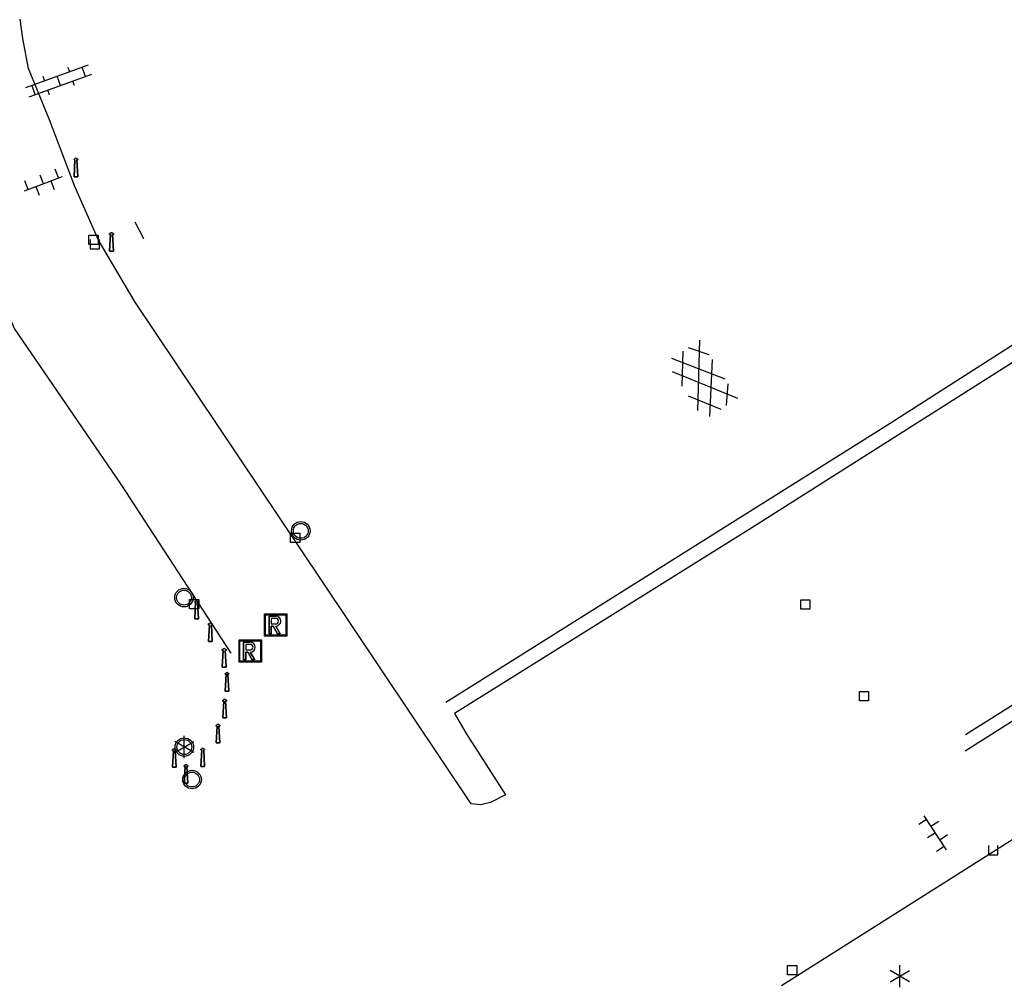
# Model space of a CAD drawing. Extents: x 99796 to 103543, y 406299 to 407646.
# Tile 28 of 85: x 101071 to 101124, y 406685 to 406737. Entities that reach past the tile are written whole.
import ezdxf

# ---------------------------------------------------------------- set-up
doc = ezdxf.new("R2010")
doc.units = 0
for name, color, linetype in [('1110', 252, 'CONTINUOUS'), ('1701', 252, 'CONTINUOUS'), ('2001', 252, 'CONTINUOUS'), ('2006', 252, 'Heg haag'), ('2401', 252, 'CONTINUOUS'), ('2701', 252, 'CONTINUOUS'), ('3001', 252, 'CONTINUOUS'), ('3602', 252, 'CONTINUOUS'), ('3604', 252, 'CONTINUOUS'), ('3605', 252, 'CONTINUOUS'), ('4401', 252, 'CONTINUOUS'), ('4406', 252, 'CONTINUOUS'), ('4413', 252, 'CONTINUOUS')]:
    doc.layers.add(name, color=color, linetype=linetype)
doc.linetypes.add('Heg haag', pattern='A,4,-1,[4,dgnlstyle.shx,S=0.004016,R=0,X=0,Y=0],-1', length=6)

# ---------------------------------------------------------------- blocks, each defined once
blk = doc.blocks.new('LICHTMAST', base_point=(106423.199838, 404577.892233))
at = {"layer": '2701'}
for points in [[(106422.680222, 404577.592233, 0), (106423.719453, 404578.192234, 0)], [(106423.719453, 404577.592234, 0), (106422.680222, 404578.192233, 0)], [(106423.199838, 404577.292233, 0), (106423.199838, 404578.492233, 0)]]:
    blk.add_polyline3d(points, dxfattribs=at)
blk = doc.blocks.new('VERKEERSBORD', base_point=(97503.821083, 403507.602474))
at = {"layer": '2401'}
for radius in [0.5, 0.5, 0.4, 0.4]:
    blk.add_circle((97503.821083, 403507.602474), radius, dxfattribs=at)
blk = doc.blocks.new('PAALTJE', base_point=(97500.879966, 403507.602474))
at = {"layer": '3001'}
for points in [[(97500.929966, 403508.552474, 0), (97500.979966, 403508.552474, 0), (97500.979966, 403508.502474, 0), (97500.929966, 403508.502474, 0), (97500.979966, 403507.602474, 0), (97500.779966, 403507.602474, 0), (97500.829966, 403508.502474, 0), (97500.779966, 403508.502474, 0), (97500.779966, 403508.552474, 0), (97500.829966, 403508.552474, 0)], [(97500.829966, 403508.552474, 0), (97500.779966, 403508.552474, 0), (97500.779966, 403508.502474, 0), (97500.829966, 403508.502474, 0), (97500.779966, 403507.602474, 0), (97500.979966, 403507.602474, 0), (97500.929966, 403508.502474, 0), (97500.979966, 403508.502474, 0), (97500.979966, 403508.552474, 0), (97500.929966, 403508.552474, 0)]]:
    blk.add_polyline3d(points, dxfattribs=at)
blk.add_arc((97500.879966, 403508.552474), 0.05, 0, 180, dxfattribs=at)
blk.add_arc((97500.879966, 403508.552474), 0.05, 0, 180, dxfattribs=at)
blk = doc.blocks.new('STRAATKOLK', base_point=(97500.879966, 403507.602474))
at = {"layer": '3605'}
blk.add_polyline3d([(97500.629966, 403507.352474, 0), (97500.629966, 403507.852474, 0), (97501.129966, 403507.852474, 0), (97501.129966, 403507.352474, 0)], close=True, dxfattribs=at)
blk = doc.blocks.new('INSPECTIE-_OF_RIOOLPUT', base_point=(97500.879966, 403507.602474))
at = {"layer": '3602'}
blk.add_polyline3d([(97500.279966, 403508.202474, 0), (97501.479966, 403508.202474, 0), (97501.479966, 403507.002474, 0), (97500.279966, 403507.002474, 0)], close=True, dxfattribs=at)
for points in [[(97500.323942, 403507.078087, 0), (97500.323942, 403508.133012, 0)], [(97500.349861, 403508.158931, 0), (97501.405339, 403508.158931, 0)], [(97500.879966, 403508.082474, 0), (97500.519966, 403508.082474, 0), (97500.519966, 403507.122474, 0), (97500.639966, 403507.122474, 0)], [(97500.639966, 403507.122474, 0), (97500.519966, 403507.122474, 0), (97500.519966, 403508.082474, 0), (97500.879966, 403508.082474, 0)], [(97500.879966, 403507.962474, 0), (97500.639966, 403507.962474, 0), (97500.639966, 403507.662474, 0)], [(97500.879966, 403507.962474, 0), (97500.639966, 403507.962474, 0), (97500.639966, 403507.662474, 0)], [(97500.639966, 403507.662474, 0), (97500.879966, 403507.662474, 0)], [(97500.639966, 403507.662474, 0), (97500.879966, 403507.662474, 0)], [(97501.431259, 403508.133012, 0), (97501.431259, 403507.078087, 0)], [(97500.639966, 403507.122474, 0), (97500.639966, 403507.542474, 0), (97500.741756, 403507.542474, 0), (97500.981756, 403507.122474, 0), (97501.119966, 403507.122474, 0), (97500.879966, 403507.542474, 0)], [(97500.879966, 403507.542474, 0), (97501.119966, 403507.122474, 0), (97500.981756, 403507.122474, 0), (97500.741756, 403507.542474, 0), (97500.639966, 403507.542474, 0), (97500.639966, 403507.122474, 0)], [(97501.405339, 403507.052167, 0), (97500.349861, 403507.052167, 0)]]:
    blk.add_polyline3d(points, dxfattribs=at)
for centre, radius, start, end in [((97500.349861, 403508.133012), 0.02592, 90, 180), ((97500.879966, 403507.812474), 0.27, 270, 90), ((97500.879966, 403507.812474), 0.27, 270, 90), ((97500.879966, 403507.812474), 0.15, 270, 90), ((97500.879966, 403507.812474), 0.15, 270, 90), ((97501.405339, 403508.133012), 0.02592, 0, 90), ((97500.349861, 403507.078087), 0.02592, 180, 270), ((97501.405339, 403507.078087), 0.02592, 270, 0)]:
    blk.add_arc(centre, radius, start, end, dxfattribs=at)
blk = doc.blocks.new('TROTTOIRKOLK', base_point=(97500.879966, 403507.602474))
at = {"layer": '3604'}
blk.add_polyline3d([(97500.629987, 403507.602517, 0), (97500.629987, 403507.102474, 0), (97501.129945, 403507.102474, 0), (97501.129774, 403507.602517, 0)], dxfattribs=at)
blk = doc.blocks.new('GV4', base_point=(106423.199838, 404577.892233))
at = {"layer": '4401'}
for points in [[(106423.199838, 404577.923483, 0), (106423.293588, 404577.985983, 0)], [(106423.199838, 404577.829733, 0), (106423.449838, 404577.985983, 0)], [(106423.199838, 404577.985983, 0), (106423.512338, 404577.798483, 0)], [(106423.262338, 404577.798483, 0), (106423.574838, 404577.985983, 0)], [(106423.324838, 404577.985983, 0), (106423.574838, 404577.829733, 0)], [(106423.481088, 404577.985983, 0), (106423.574838, 404577.923483, 0)], [(106423.199838, 404577.892233, 0), (106423.356088, 404577.798483, 0)], [(106423.418588, 404577.798483, 0), (106423.574838, 404577.892233, 0)]]:
    blk.add_polyline3d(points, dxfattribs=at)
blk = doc.blocks.new('OV2', base_point=(97503.821083, 403517.176353))
at = {"layer": '4406'}
for points in [[(97503.852333, 403517.020103, 0), (97503.852333, 403517.332603, 0)], [(97503.914833, 403517.020103, 0), (97503.914833, 403517.332603, 0)], [(97503.914833, 403517.301353, 0), (97503.852333, 403517.301353, 0)], [(97503.821083, 403517.238853, 0), (97503.852333, 403517.238853, 0)], [(97503.946083, 403517.238853, 0), (97503.914833, 403517.238853, 0)], [(97503.914833, 403517.176353, 0), (97503.852333, 403517.176353, 0)], [(97503.821083, 403517.113853, 0), (97503.852333, 403517.113853, 0)], [(97503.946083, 403517.113853, 0), (97503.914833, 403517.113853, 0)], [(97503.914833, 403517.051353, 0), (97503.852333, 403517.051353, 0)]]:
    blk.add_polyline3d(points, dxfattribs=at)
blk = doc.blocks.new('OV6', base_point=(97503.821083, 403517.176353))
at = {"layer": '4413'}
for points in [[(97503.852333, 403517.176353, 0), (97503.852333, 403517.207603, 0)], [(97503.977333, 403517.176353, 0), (97503.977333, 403517.207603, 0)], [(97504.102333, 403517.176353, 0), (97504.102333, 403517.207603, 0)], [(97503.821083, 403517.176353, 0), (97504.133583, 403517.176353, 0)], [(97503.914833, 403517.176353, 0), (97503.914833, 403517.145103, 0)], [(97504.039833, 403517.176353, 0), (97504.039833, 403517.145103, 0)]]:
    blk.add_polyline3d(points, dxfattribs=at)

msp = doc.modelspace()

# ---------------------------------------------------------------- linework, layer by layer
at = {"layer": '1110'}
for points in [[(101097.185818, 406695.033945, 2.396), (101096.37594, 406694.624908, 2.453), (101095.862968, 406694.494151, 2.522), (101095.335094, 406694.55003, 2.531), (101087.272076, 406706.61103, 2.714), (101077.214909, 406721.615009, 2.906), (101075.241996, 406724.949889, 2.924), (101073.960123, 406727.857851, 3.002), (101072.598157, 406731.453873, 3.056), (101071.473119, 406734.209843, 3.143), (101071.15498, 406735.828854, 3.209), (101071.024967, 406736.867093, 3.146)], [(101065.64006, 406732.312925, 3.239), (101066.863073, 406729.670949, 3.2), (101068.660898, 406725.151055, 3.104), (101070.693044, 406720.18189, 2.99), (101076.432971, 406711.802967, 2.765), (101082.380024, 406702.680104, 2.723)], [(101163.78395, 406724.528931, 2.72), (101159.616096, 406730.942018, 2.708), (101155.488102, 406731.779091, 2.63), (101149.805916, 406728.514992, 2.522), (101147.162078, 406732.293926, 2.627), (101130.752174, 406722.288914, 2.465), (101110.481007, 406709.434055, 2.459)], [(101122.001094, 406698.298045, 2.483), (101151.01291, 406716.548987, 2.558), (101163.78395, 406724.528931, 2.72)], [(101155.282838, 406718.226112, 2.585), (101143.875999, 406711.250879, 2.555), (101121.979115, 406697.393917, 2.453)], [(101154.608933, 406706.106998, 2.69), (101153.556166, 406706.875153, 2.573), (101151.559038, 406707.512923, 2.609), (101149.33802, 406707.730107, 2.543), (101147.526039, 406707.185842, 2.489), (101123.263968, 406691.826098, 2.384), (101112.075058, 406684.742831, 2.414)]]:
    msp.add_polyline3d(points, dxfattribs=at)
at = {"layer": '1701'}
msp.add_polyline3d([(101077.688766, 406725.019179, 6.746), (101077.22683, 406725.927778, 6.746)], dxfattribs=at)
at = {"layer": '2001'}
msp.add_polyline3d([(101110.481007, 406709.434055, 2.459), (101094.439907, 406699.432023, 2.519), (101095.060168, 406698.339023, 2.516), (101097.185818, 406695.033945, 2.396)], dxfattribs=at)
at = {"layer": '2006'}
msp.add_polyline3d([(101146.604003, 406733.404222, 2.93093), (101117.79109, 406714.969906, 2.54647), (101093.970231, 406700.013824, 2.49477)], dxfattribs=at)

# ---------------------------------------------------------------- block references
at = {"layer": '2401'}
for p in [(101086.149727, 406709.276171, 2.7059), (101079.851149, 406705.675825, 3.1018), (101079.870203, 406697.612696, 2.6867), (101080.287409, 406695.86013, 2.6337)]:
    msp.add_blockref('VERKEERSBORD', p, dxfattribs=at)
at = {"layer": '2701'}
for p in [(101079.870203, 406697.612696, 2.6867), (101118.458716, 406685.255058, 2.522)]:
    msp.add_blockref('LICHTMAST', p, dxfattribs=at)
at = {"layer": '3001'}
for p in [(101074.021962, 406728.379345, 3.3931), (101075.942276, 406724.357096, 3.0731), (101080.530875, 406704.522745, 3.0178), (101081.277037, 406703.314625, 2.7628), (101082.017951, 406701.928538, 2.7818), (101082.173374, 406700.637356, 2.7137), (101082.048117, 406699.19508, 2.6747), (101081.688817, 406697.841721, 2.6557), (101079.334843, 406696.527507, 2.6427), (101080.865223, 406696.55712, 2.6117), (101079.960301, 406695.67189, 2.5917)]:
    msp.add_blockref('PAALTJE', p, dxfattribs=at)
at = {"layer": '3602'}
for p in [(101084.799744, 406704.196879, 2.8128), (101083.426195, 406702.791694, 2.8028)]:
    msp.add_blockref('INSPECTIE-_OF_RIOOLPUT', p, dxfattribs=at)
at = {"layer": '3604'}
for p in [(101075.041948, 406724.984907, 2.885), (101123.485995, 406692.295857, 2.36)]:
    msp.add_blockref('TROTTOIRKOLK', p, dxfattribs=at)
at = {"layer": '3605'}
for p in [(101074.972325, 406724.973297, 2.9041), (101085.840276, 406708.905086, 2.7759), (101080.400595, 406705.328188, 3.0508), (101113.356931, 406705.3001, 2.258), (101116.521937, 406700.364836, 2.249), (101112.649833, 406685.581278, 2.1927)]:
    msp.add_blockref('STRAATKOLK', p, dxfattribs=at)
at = {"layer": '4401', "xscale": 10, "yscale": 11.5, "zscale": 10, "rotation": 303.167485}
msp.add_blockref('GV4', (101106.74305, 406718.976013, -0.941), dxfattribs=at)
at = {"layer": '4406', "xscale": 8.5, "yscale": 11.5, "zscale": 8.5, "rotation": 289.785102}
msp.add_blockref('OV2', (101072.915924, 406734.045558, -0.941), dxfattribs=at)
at = {"layer": '4413', "yscale": 16}
for p, xscale, zscale, rotation in [((101071.248112, 406727.610864, -0.941), 7.000000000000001, 7.000000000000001, 20.81364899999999), ((101120.968071, 406692.067124, -0.941), 7, 7, 123.164744)]:
    msp.add_blockref('OV6', p, dxfattribs=dict(at, xscale=xscale, zscale=zscale, rotation=rotation))

doc.saveas('drawing.dxf')
